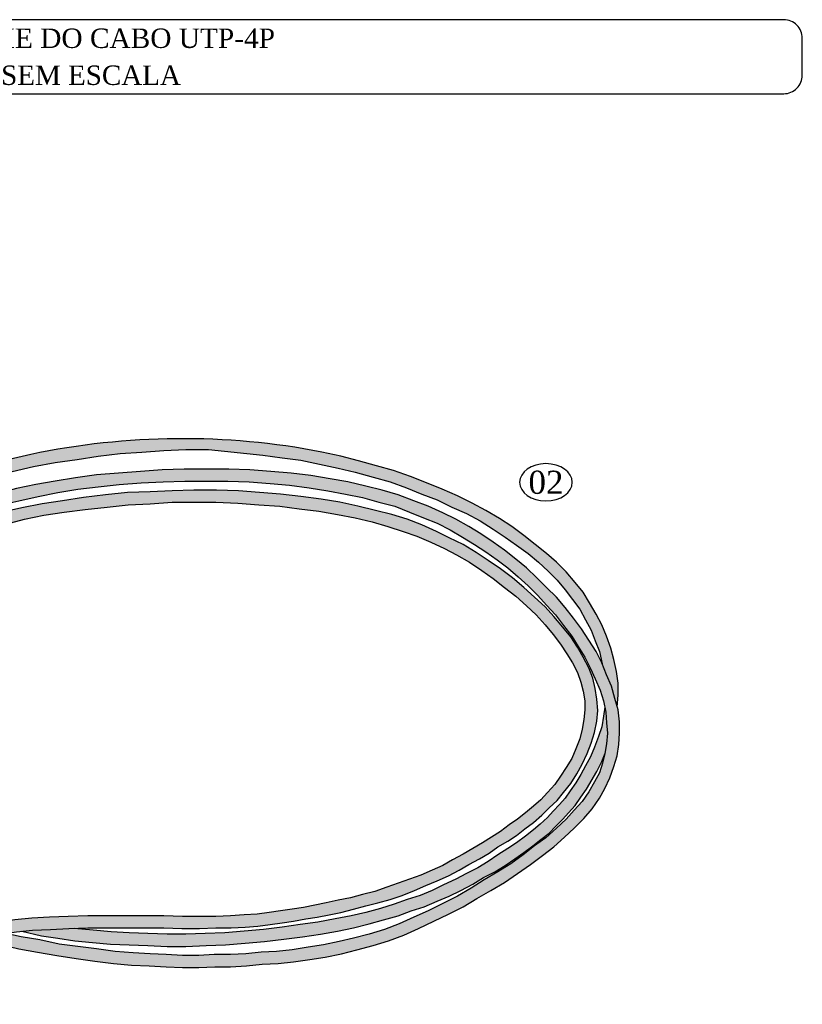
# Model space of a CAD drawing. Header units: millimetres. Extents: x 4476663 to 4477054, y -30323851 to -30323414.
# Tile 154 of 256: x 4476669.17 to 4476675.83, y -30323540.44 to -30323532.05. Entities that reach past the tile are written whole.
import ezdxf
from ezdxf.enums import TextEntityAlignment as Align

# ---------------------------------------------------------------- set-up
doc = ezdxf.new("R2010")
doc.units = ezdxf.units.MM
for name, color, linetype in [('_DETALHES', 250, 'Continuous'), ('_TEXTO', 250, 'Continuous'), ('_TITULO', 7, 'Continuous')]:
    doc.layers.add(name, color=color, linetype=linetype)
doc.styles.add('7', font='romantic.ttf', dxfattribs={"height": 2.5})
doc.styles.add('Q', font='romantic.ttf', dxfattribs={"height": 2.1})

# ---------------------------------------------------------------- blocks, each defined once
blk = doc.blocks.new('*U39')
at = {"layer": '_DETALHES', "color": 18, "linetype": 'ByBlock', "lineweight": -2, "true_color": 0x000000, "extrusion": (0, 0, -1)}
blk.add_ellipse((0, 0), major_axis=(2.85, 0), ratio=0.706294, dxfattribs=at)
at = {"layer": '_TEXTO', "color": 18, "linetype": 'ByBlock', "lineweight": -2, "true_color": 0x000000, "style": '7'}
blk.add_attdef('NUMERO_LEGENDA', text='', height=2.5, dxfattribs=at).set_placement((0, 0), align=Align.MIDDLE_CENTER)
blk = doc.blocks.new('VCXVXCVV')
at = {"layer": '_DETALHES', "ltscale": 0.6}
h = blk.add_hatch(color=256, dxfattribs=at)
h.set_gradient(color1=(90, 163, 252), color2=(195, 221, 254), one_color=1, tint=0.88, name='INVCYLINDER')
h.paths.add_polyline_path([(5173.52, 2037.54), (5175.89, 2037.81), (5178.25, 2037.98), (5179.03, 2038.04), (5178.63, 2039.32, 0.039294), (5166.24, 2037.72), (5163.88, 2037.19), (5161.6, 2036.58), (5159.35, 2035.97), (5160.75, 2034.97), (5161.95, 2035.35), (5164.23, 2035.88), (5166.51, 2036.4), (5168.87, 2036.84), (5171.24, 2037.19)])
h = blk.add_hatch(color=256, dxfattribs=at)
h.set_gradient(color1=(90, 163, 252), color2=(195, 221, 254), one_color=1, tint=0.88, name='INVCYLINDER')
h.paths.add_polyline_path([(5178.63, 2039.32), (5179.03, 2038.04), (5180.62, 2038.16), (5182.99, 2038.24), (5185.44, 2038.24), (5191.31, 2037.63), (5193.42, 2037.37), (5195.43, 2037.11), (5197.45, 2036.67), (5199.47, 2036.23), (5199.96, 2036.11), (5200.73, 2037.27), (5199.73, 2037.54), (5197.71, 2037.98, 0.060337)])
h = blk.add_hatch(color=256, dxfattribs=at)
h.set_gradient(color1=(90, 163, 252), color2=(195, 221, 254), one_color=1, tint=0.88, name='INVCYLINDER')
h.paths.add_polyline_path([(5211.74, 2032.02), (5213.32, 2031.32), (5214.81, 2030.53), (5216.21, 2029.65), (5217.52, 2028.78), (5218.75, 2027.9), (5219.67, 2027.24), (5220.89, 2027.89), (5220.77, 2027.99), (5219.54, 2028.95), (5218.22, 2029.92), (5216.91, 2030.79), (5215.42, 2031.67), (5213.93, 2032.46), (5212.35, 2033.25), (5210.69, 2033.95), (5209.02, 2034.65), (5207.27, 2035.35), (5205.43, 2035.97), (5203.59, 2036.49), (5201.66, 2037.02), (5200.73, 2037.27), (5199.96, 2036.11), (5201.31, 2035.79), (5203.24, 2035.26), (5205.08, 2034.74), (5206.83, 2034.12), (5208.49, 2033.42), (5210.16, 2032.81)])
h = blk.add_hatch(color=256, dxfattribs=at)
h.set_gradient(color1=(90, 163, 252), color2=(195, 221, 254), one_color=1, tint=0.88, name='INVCYLINDER')
h.paths.add_polyline_path([(5227.34, 2016.42), (5226.55, 2017.65), (5225.76, 2018.87), (5224.89, 2020.01), (5224.01, 2021.15), (5223.05, 2022.29), (5221.99, 2023.34), (5220.94, 2024.39), (5219.8, 2025.45), (5218.66, 2026.41), (5217.44, 2027.38), (5216.21, 2028.25), (5214.89, 2029.13), (5213.58, 2029.92), (5212.18, 2030.71), (5210.77, 2031.41), (5209.2, 2032.11), (5207.62, 2032.72), (5205.95, 2033.34), (5204.2, 2033.86), (5202.45, 2034.3), (5200.52, 2034.74), (5198.59, 2035.09), (5196.49, 2035.44), (5194.38, 2035.7), (5192.19, 2035.88), (5189.91, 2036.05), (5187.63, 2036.14), (5185.27, 2036.14), (5182.81, 2036.14), (5180.44, 2036.05), (5178.08, 2035.88), (5175.71, 2035.7), (5173.34, 2035.53), (5171.06, 2035.18), (5168.87, 2034.83), (5166.77, 2034.48), (5164.67, 2034.04), (5162.65, 2033.51), (5160.72, 2032.99), (5158.79, 2032.46), (5156.95, 2031.85), (5155.2, 2031.14), (5153.53, 2030.44), (5151.96, 2029.74), (5150.38, 2028.95), (5148.89, 2028.16), (5147.49, 2027.38), (5146.08, 2026.5), (5144.77, 2025.53), (5143.45, 2024.66), (5142.31, 2023.61), (5141.09, 2022.64), (5140.03, 2021.59), (5138.98, 2020.45), (5138.11, 2019.31), (5137.32, 2018.17), (5136.62, 2016.94), (5136, 2015.72), (5135.56, 2014.4), (5135.21, 2013.09), (5135.04, 2011.68), (5134.95, 2010.28), (5135.13, 2008.88), (5135.39, 2007.48), (5135.74, 2005.99), (5136, 2005.2), (5136.35, 2004.15), (5136.7, 2003.01), (5137.14, 2001.95), (5137.76, 2000.82), (5138.37, 1999.76), (5139.16, 1998.62), (5140.03, 1997.57), (5141, 1996.52), (5142.05, 1995.47), (5143.1, 1994.42), (5144.33, 1993.36), (5145.56, 1992.4), (5146.78, 1991.52), (5148.1, 1990.65), (5149.41, 1989.86), (5150.82, 1989.07), (5152.31, 1988.28), (5153.88, 1987.58), (5155.46, 1986.97), (5157.65, 1986.16), (5158, 1986.26), (5159.49, 1986.61), (5160.41, 1986.77), (5159.41, 1987.05), (5157.65, 1987.58), (5155.99, 1988.19), (5154.41, 1988.81), (5152.92, 1989.51), (5151.52, 1990.21), (5150.11, 1990.91), (5148.8, 1991.7), (5147.57, 1992.58), (5146.35, 1993.45), (5145.12, 1994.42), (5143.98, 1995.38), (5142.93, 1996.34), (5141.96, 1997.4), (5141.09, 1998.36), (5140.21, 1999.41), (5139.51, 2000.46), (5137.62, 2005.04), (5137.58, 2005.11), (5137.32, 2005.77), (5137.32, 2005.77), (5137.32, 2005.77), (5137.05, 2006.43), (5136.62, 2007.74), (5136.44, 2009.05), (5136.35, 2010.37), (5136.35, 2011.6), (5136.53, 2012.82), (5136.79, 2014.05), (5137.23, 2015.19), (5137.76, 2016.33), (5138.46, 2017.47), (5139.16, 2018.61), (5140.03, 2019.66), (5141, 2020.71), (5142.05, 2021.68), (5143.1, 2022.64), (5144.33, 2023.61), (5145.56, 2024.48), (5146.87, 2025.36), (5148.19, 2026.24), (5149.59, 2027.02), (5150.99, 2027.81), (5152.48, 2028.51), (5154.06, 2029.3), (5155.72, 2029.92), (5157.39, 2030.62), (5159.23, 2031.14), (5161.07, 2031.76), (5163, 2032.28), (5164.93, 2032.72), (5167.03, 2033.16), (5169.14, 2033.6), (5171.33, 2033.95), (5173.52, 2034.21), (5175.8, 2034.48), (5178.17, 2034.65), (5180.53, 2034.74), (5182.9, 2034.83), (5185.27, 2034.83), (5187.54, 2034.83), (5189.82, 2034.74), (5192.1, 2034.56), (5194.21, 2034.39), (5196.31, 2034.12), (5198.33, 2033.77), (5200.25, 2033.42), (5202.1, 2033.07), (5203.85, 2032.55), (5205.6, 2032.11), (5207.18, 2031.49), (5208.67, 2030.88), (5210.16, 2030.27), (5211.56, 2029.57), (5212.88, 2028.78), (5214.19, 2027.99), (5215.42, 2027.2), (5216.65, 2026.32), (5217.79, 2025.45), (5218.93, 2024.48), (5219.98, 2023.52), (5221.03, 2022.47), (5221.99, 2021.41), (5222.96, 2020.36), (5223.83, 2019.22), (5224.71, 2018.08), (5225.41, 2016.94), (5226.11, 2015.8), (5226.73, 2014.58), (5227.25, 2013.44), (5227.78, 2012.21), (5228.13, 2011.07), (5228.39, 2009.84), (5228.48, 2008.7), (5228.57, 2007.56), (5228.48, 2006.43), (5228.3, 2005.37), (5228.04, 2004.32), (5227.69, 2003.27), (5227.17, 2002.31), (5226.55, 2001.25), (5225.85, 2000.2), (5224.97, 1999.24), (5224.1, 1998.27), (5223.05, 1997.31), (5221.91, 1996.26), (5220.68, 1995.38), (5219.45, 1994.42), (5218.14, 1993.45), (5216.73, 1992.58), (5215.24, 1991.7), (5213.84, 1990.82), (5212.35, 1989.95), (5210.77, 1989.16), (5209.2, 1988.37), (5207.62, 1987.67), (5206.04, 1986.97), (5204.46, 1986.35), (5202.8, 1985.83), (5201.13, 1985.39), (5199.55, 1985.04), (5197.89, 1984.69), (5196.22, 1984.42), (5194.47, 1984.16), (5192.8, 1983.98), (5191.14, 1983.9), (5189.47, 1983.72), (5187.81, 1983.63), (5186.05, 1983.63), (5184.39, 1983.55), (5182.64, 1983.55), (5180.88, 1983.63), (5179.13, 1983.72), (5177.29, 1983.81), (5175.36, 1983.98), (5173.34, 1984.25), (5171.33, 1984.51), (5169.31, 1984.77), (5167.21, 1985.21), (5165.19, 1985.56), (5163.55, 1985.92), (5162.91, 1985.83), (5161.25, 1985.65), (5160.11, 1985.38), (5162.83, 1984.77), (5164.93, 1984.25), (5166.94, 1983.9), (5169.05, 1983.55), (5171.15, 1983.2), (5173.17, 1982.93), (5175.18, 1982.67), (5177.11, 1982.49), (5179.04, 1982.41), (5180.88, 1982.32), (5182.64, 1982.23), (5184.39, 1982.23), (5186.14, 1982.32), (5187.81, 1982.32), (5189.56, 1982.41), (5191.23, 1982.58), (5192.98, 1982.67), (5194.64, 1982.85), (5196.4, 1983.11), (5198.06, 1983.37), (5199.82, 1983.72), (5201.48, 1984.16), (5203.24, 1984.6), (5204.9, 1985.12), (5206.57, 1985.74), (5208.14, 1986.44), (5209.81, 1987.23), (5211.39, 1988.02), (5212.96, 1988.81), (5214.46, 1989.68), (5215.95, 1990.56), (5217.44, 1991.44), (5218.84, 1992.4), (5220.24, 1993.36), (5221.56, 1994.33), (5222.78, 1995.29), (5223.92, 1996.34), (5224.97, 1997.31), (5226.03, 1998.36), (5226.9, 1999.41), (5227.69, 2000.55), (5228.3, 2001.6), (5228.83, 2002.74), (5229.27, 2003.97), (5229.62, 2005.11), (5229.8, 2006.34), (5229.88, 2007.56), (5229.88, 2008.79), (5229.71, 2010.11), (5229.36, 2011.33), (5229.01, 2012.65), (5228.48, 2013.88), (5227.95, 2015.19)])
h = blk.add_hatch(color=256, dxfattribs=at)
h.set_gradient(color1=(90, 163, 252), color2=(195, 221, 254), one_color=1, tint=0.88, name='INVCYLINDER')
h.paths.add_polyline_path([(5152.04, 2027.46), (5150.38, 2026.59), (5148.71, 2025.62), (5147.05, 2024.57), (5145.47, 2023.52), (5143.98, 2022.38), (5142.58, 2021.24), (5141.35, 2020.1), (5140.12, 2018.87), (5139.07, 2017.73), (5138.28, 2016.59), (5137.49, 2015.37), (5136.97, 2014.23), (5136.71, 2013.67), (5136.53, 2012.82), (5136.35, 2011.6), (5136.35, 2010.37), (5136.44, 2009.05), (5136.62, 2007.74), (5137.05, 2006.43), (5137.32, 2005.77), (5137.05, 2007.48), (5137.05, 2008.53), (5137.05, 2009.58), (5137.23, 2010.54), (5137.4, 2011.6), (5137.76, 2012.65), (5138.11, 2013.7), (5138.63, 2014.75), (5139.33, 2015.8), (5140.12, 2016.94), (5141.09, 2018), (5142.23, 2019.14), (5143.45, 2020.27), (5144.86, 2021.33), (5146.26, 2022.47), (5147.84, 2023.43), (5149.41, 2024.48), (5150.99, 2025.45), (5152.66, 2026.24), (5154.32, 2027.11), (5156.08, 2027.81), (5157.83, 2028.51), (5159.67, 2029.13), (5161.51, 2029.74), (5163.53, 2030.18), (5165.54, 2030.71), (5167.65, 2031.14), (5169.84, 2031.49), (5172.12, 2031.76), (5174.48, 2032.02), (5176.76, 2032.28), (5179.13, 2032.37), (5181.5, 2032.55), (5183.95, 2032.55), (5186.23, 2032.55), (5188.6, 2032.46), (5190.88, 2032.28), (5191.78, 2032.21), (5192.22, 2033.5), (5190.96, 2033.6), (5188.68, 2033.77), (5186.32, 2033.86), (5183.86, 2033.86), (5181.5, 2033.77), (5179.13, 2033.69), (5176.67, 2033.6), (5174.31, 2033.34), (5171.94, 2033.07), (5169.66, 2032.72), (5167.47, 2032.37), (5165.28, 2031.93), (5163.18, 2031.49), (5161.16, 2030.97), (5159.23, 2030.36), (5157.39, 2029.74), (5155.55, 2029.04), (5153.8, 2028.25)])
h = blk.add_hatch(color=256, dxfattribs=at)
h.set_gradient(color1=(90, 163, 252), color2=(195, 221, 254), one_color=1, tint=0.88, name='INVCYLINDER')
h.paths.add_polyline_path([(5203.15, 2030.44), (5204.81, 2029.92), (5206.48, 2029.39), (5207.97, 2028.87), (5209.46, 2028.25), (5210.95, 2027.55), (5212.26, 2026.85), (5213.67, 2026.06), (5214.98, 2025.18), (5216.21, 2024.31), (5217.44, 2023.34), (5218.66, 2022.38), (5219.8, 2021.33), (5220.85, 2020.36), (5221.82, 2019.31), (5222.69, 2018.26), (5223.48, 2017.21), (5224.19, 2016.16), (5224.8, 2015.19), (5225.32, 2014.14), (5225.68, 2013.09), (5225.94, 2012.12), (5226.11, 2011.07), (5226.11, 2010.11), (5226.03, 2009.05), (5225.85, 2008), (5225.59, 2006.95), (5225.15, 2005.9), (5224.71, 2004.85), (5224.1, 2003.88), (5223.48, 2002.92), (5222.87, 2002.04), (5222.08, 2001.17), (5221.38, 2000.38), (5220.59, 1999.68), (5219.71, 1998.97), (5218.84, 1998.27), (5217.96, 1997.66), (5217, 1996.96), (5216.03, 1996.34), (5215.07, 1995.73), (5214.02, 1995.12), (5212.96, 1994.5), (5211.83, 1993.89), (5210.77, 1993.28), (5209.63, 1992.75), (5208.41, 1992.22), (5207.18, 1991.79), (5205.95, 1991.35), (5204.73, 1990.91), (5203.41, 1990.47), (5202.1, 1990.12), (5200.78, 1989.77), (5199.47, 1989.51), (5198.15, 1989.24), (5196.92, 1988.98), (5195.7, 1988.72), (5194.45, 1988.54), (5195.57, 1987.41), (5195.96, 1987.49), (5197.19, 1987.67), (5198.5, 1987.93), (5199.73, 1988.19), (5201.13, 1988.54), (5202.45, 1988.89), (5203.76, 1989.24), (5205.08, 1989.59), (5206.39, 1990.03), (5207.71, 1990.56), (5208.93, 1991.09), (5210.16, 1991.61), (5211.39, 1992.14), (5212.53, 1992.75), (5213.58, 1993.36), (5214.72, 1993.98), (5215.77, 1994.59), (5216.73, 1995.29), (5217.79, 1995.91), (5218.75, 1996.52), (5219.63, 1997.22), (5220.59, 1997.92), (5221.47, 1998.71), (5222.26, 1999.5), (5223.13, 2000.29), (5223.83, 2001.17), (5224.62, 2002.13), (5225.24, 2003.18), (5225.85, 2004.23), (5226.38, 2005.37), (5226.81, 2006.51), (5227.17, 2007.65), (5227.43, 2008.88), (5227.52, 2010.02), (5227.43, 2011.25), (5227.25, 2012.39), (5226.99, 2013.53), (5226.55, 2014.66), (5225.94, 2015.8), (5225.32, 2016.86), (5224.62, 2018), (5223.75, 2019.05), (5222.78, 2020.19), (5221.82, 2021.24), (5220.68, 2022.29), (5219.54, 2023.34), (5218.31, 2024.39), (5217, 2025.36), (5215.68, 2026.24), (5214.37, 2027.11), (5212.96, 2027.99), (5211.47, 2028.69), (5210.07, 2029.39), (5208.49, 2030.09), (5206.92, 2030.71), (5205.25, 2031.23), (5203.5, 2031.67), (5201.57, 2032.11), (5199.64, 2032.55), (5197.62, 2032.9), (5195.43, 2033.16), (5193.24, 2033.42), (5192.22, 2033.5), (5191.78, 2032.21), (5193.15, 2032.11), (5195.26, 2031.85), (5197.36, 2031.58), (5199.38, 2031.23), (5201.31, 2030.88)])
h = blk.add_hatch(color=256, dxfattribs=at)
h.set_gradient(color1=(90, 163, 252), color2=(195, 221, 254), one_color=1, tint=0.88, name='INVCYLINDER')
h.paths.add_polyline_path([(5224.01, 2023.08), (5224.8, 2022.03), (5225.59, 2020.98), (5226.2, 2019.84), (5226.81, 2018.7), (5227.25, 2017.56), (5227.69, 2016.42), (5228, 2015.07), (5228.48, 2013.88), (5229.01, 2012.65), (5229.36, 2011.33), (5229.62, 2010.42), (5229.71, 2011.68), (5229.71, 2013), (5229.53, 2014.23), (5229.27, 2015.54), (5228.92, 2016.77), (5228.48, 2018.08), (5227.95, 2019.31), (5227.34, 2020.45), (5226.64, 2021.68), (5225.94, 2022.82), (5225.06, 2023.87), (5224.1, 2025.01), (5223.05, 2026.06), (5221.99, 2027.02), (5220.89, 2027.89), (5219.67, 2027.24), (5219.98, 2027.02), (5221.12, 2026.06), (5222.17, 2025.1), (5223.13, 2024.13)])
h = blk.add_hatch(color=256, dxfattribs=at)
h.set_gradient(color1=(90, 163, 252), color2=(195, 221, 254), one_color=1, tint=0.88, name='INVCYLINDER')
h.paths.add_polyline_path([(5195.61, 1985.56), (5197.54, 1985.83), (5199.38, 1986.18), (5201.13, 1986.53), (5202.8, 1986.97), (5204.37, 1987.4), (5205.95, 1987.84), (5207.35, 1988.37), (5208.76, 1988.81), (5210.16, 1989.42), (5211.47, 1989.95), (5212.7, 1990.56), (5214.02, 1991.26), (5215.16, 1991.96), (5216.38, 1992.58), (5217.52, 1993.28), (5218.57, 1993.98), (5219.54, 1994.68), (5220.5, 1995.38), (5221.38, 1996.08), (5222.26, 1996.78), (5222.96, 1997.48), (5223.75, 1998.27), (5224.36, 1998.97), (5225.06, 1999.76), (5225.68, 2000.64), (5226.29, 2001.52), (5227.43, 2003.44), (5227.95, 2004.5), (5228.32, 2005.43), (5228.48, 2006.43), (5228.57, 2007.56), (5228.48, 2008.7), (5228.39, 2009.84), (5228.28, 2010.38), (5228.13, 2009.41), (5227.95, 2008.27), (5227.6, 2007.21), (5227.17, 2006.07), (5226.73, 2005.02), (5226.2, 2004.06), (5225.68, 2003.09), (5225.15, 2002.22), (5224.54, 2001.34), (5224.01, 2000.55), (5223.4, 1999.85), (5222.69, 1999.15), (5222.08, 1998.45), (5221.29, 1997.75), (5220.59, 1997.13), (5219.71, 1996.43), (5218.75, 1995.73), (5217.79, 1995.12), (5216.73, 1994.42), (5215.68, 1993.71), (5214.54, 1993.01), (5213.32, 1992.4), (5212.18, 1991.79), (5210.86, 1991.17), (5209.63, 1990.56), (5208.32, 1990.03), (5206.92, 1989.59), (5205.51, 1989.07), (5204.02, 1988.63), (5202.45, 1988.19), (5200.87, 1987.84), (5199.12, 1987.49), (5197.27, 1987.14), (5195.35, 1986.88), (5193.42, 1986.61), (5191.4, 1986.35), (5189.3, 1986.18), (5187.19, 1986), (5185.09, 1985.91), (5182.99, 1985.83), (5180.97, 1985.83), (5178.87, 1985.91), (5176.85, 1986), (5174.92, 1986.09), (5172.99, 1986.26), (5170.91, 1986.46), (5170.36, 1986.44), (5168.35, 1986.35), (5166.42, 1986.26), (5165.25, 1986.15), (5167.38, 1985.65), (5169.14, 1985.39), (5170.98, 1985.12), (5172.91, 1984.95), (5174.83, 1984.77), (5176.85, 1984.69), (5178.87, 1984.6), (5180.97, 1984.51), (5182.99, 1984.51), (5185.18, 1984.6), (5187.28, 1984.69), (5189.39, 1984.86), (5191.49, 1985.04), (5193.59, 1985.3)])
h = blk.add_hatch(color=256, dxfattribs=at)
h.set_gradient(color1=(90, 163, 252), color2=(195, 221, 254), one_color=1, tint=0.88, name='INVCYLINDER')
h.paths.add_polyline_path([(5155.11, 1983.81), (5155.86, 1984.15), (5154.54, 1984.97), (5154.5, 1984.95), (5153.53, 1984.34), (5152.48, 1983.63), (5151.43, 1982.85), (5150.2, 1981.79), (5148.89, 1980.65), (5147.05, 1979.03), (5148.01, 1978.46), (5148.15, 1978.25), (5149.76, 1979.69), (5151.08, 1980.83), (5152.22, 1981.79), (5153.27, 1982.58), (5154.23, 1983.28)])
h.paths.add_polyline_path([(5158.35, 1985.04), (5159.76, 1985.3), (5161.25, 1985.65), (5162.91, 1985.83), (5164.67, 1986.09), (5166.42, 1986.26), (5168.35, 1986.35), (5170.36, 1986.44), (5172.38, 1986.53), (5174.48, 1986.53), (5176.5, 1986.53), (5177.19, 1986.53), (5176.45, 1987.84), (5174.48, 1987.84), (5172.38, 1987.84), (5170.28, 1987.75), (5168.26, 1987.67), (5166.33, 1987.58), (5164.49, 1987.4), (5162.74, 1987.14), (5161.07, 1986.88), (5159.49, 1986.61), (5158, 1986.26), (5156.78, 1985.91), (5155.55, 1985.48), (5154.54, 1984.97), (5155.86, 1984.15), (5156.08, 1984.25), (5157.13, 1984.6)])
h.paths.add_polyline_path([(5178.6, 1987.84), (5176.5, 1987.84), (5176.45, 1987.84), (5177.19, 1986.53), (5178.6, 1986.53), (5180.62, 1986.53), (5182.55, 1986.44), (5184.48, 1986.44), (5186.23, 1986.53), (5187.9, 1986.53), (5189.39, 1986.61), (5190.79, 1986.7), (5192.1, 1986.88), (5193.42, 1987.05), (5194.64, 1987.23), (5195.57, 1987.41), (5194.45, 1988.54), (5193.24, 1988.37), (5192.01, 1988.19), (5190.7, 1988.02), (5189.3, 1987.93), (5187.81, 1987.84), (5186.23, 1987.75), (5184.48, 1987.75), (5182.64, 1987.75), (5180.62, 1987.84)])
at = {"layer": '_DETALHES'}
blk.add_lwpolyline([(5097.63, 2076.73), (5247.63, 2076.73, 0.414214), (5249.63, 2078.73), (5249.63, 2082.73, 0.414214), (5247.63, 2084.73), (5097.63, 2084.73, 0.414214), (5095.63, 2082.73), (5095.63, 2078.73, 0.414214)], format="xyb", close=True, dxfattribs=at)
at = {"layer": '_DETALHES', "ltscale": 0.039462}
blk.add_lwpolyline([(5219.54, 2028.95), (5218.22, 2029.92), (5216.91, 2030.79), (5215.42, 2031.67), (5213.93, 2032.46), (5212.35, 2033.25), (5210.69, 2033.95), (5209.02, 2034.65), (5207.27, 2035.35), (5205.43, 2035.97), (5203.59, 2036.49), (5201.66, 2037.02), (5199.73, 2037.54), (5197.71, 2037.98, 0.099865), (5166.24, 2037.72), (5163.88, 2037.19), (5161.6, 2036.58)], format="xyb", dxfattribs=at)
for points in [[(5164.23, 2035.88), (5166.51, 2036.4), (5168.87, 2036.84), (5171.24, 2037.19), (5173.52, 2037.54), (5175.89, 2037.81), (5178.25, 2037.98), (5180.62, 2038.16), (5182.99, 2038.24), (5185.44, 2038.24), (5191.31, 2037.63), (5193.42, 2037.37), (5195.43, 2037.11), (5197.45, 2036.67), (5199.47, 2036.23)], [(5189.91, 2036.05), (5187.63, 2036.14), (5185.27, 2036.14), (5182.81, 2036.14), (5180.44, 2036.05), (5178.08, 2035.88), (5175.71, 2035.7), (5173.34, 2035.53), (5171.06, 2035.18), (5168.87, 2034.83), (5166.77, 2034.48), (5164.67, 2034.04), (5162.65, 2033.51), (5160.72, 2032.99), (5158.79, 2032.46)], [(5217.44, 2027.38), (5216.21, 2028.25), (5214.89, 2029.13), (5213.58, 2029.92), (5212.18, 2030.71), (5210.77, 2031.41), (5209.2, 2032.11), (5207.62, 2032.72), (5205.95, 2033.34), (5204.2, 2033.86), (5202.45, 2034.3), (5200.52, 2034.74), (5198.59, 2035.09), (5196.49, 2035.44), (5194.38, 2035.7), (5192.19, 2035.88), (5189.91, 2036.05)], [(5199.47, 2036.23), (5201.31, 2035.79), (5203.24, 2035.26), (5205.08, 2034.74), (5206.83, 2034.12), (5208.49, 2033.42), (5210.16, 2032.81), (5211.74, 2032.02), (5213.32, 2031.32), (5214.81, 2030.53), (5216.21, 2029.65), (5217.52, 2028.78), (5218.75, 2027.9), (5219.98, 2027.02)], [(5157.39, 2030.62), (5159.23, 2031.14), (5161.07, 2031.76), (5163, 2032.28), (5164.93, 2032.72), (5167.03, 2033.16), (5169.14, 2033.6), (5171.33, 2033.95), (5173.52, 2034.21), (5175.8, 2034.48), (5178.17, 2034.65), (5180.53, 2034.74), (5182.9, 2034.83), (5185.27, 2034.83), (5187.54, 2034.83), (5189.82, 2034.74), (5192.1, 2034.56), (5194.21, 2034.39), (5196.31, 2034.12), (5198.33, 2033.77), (5200.25, 2033.42), (5202.1, 2033.07)], [(5199.64, 2032.55), (5197.62, 2032.9), (5195.43, 2033.16), (5193.24, 2033.42), (5190.96, 2033.6), (5188.68, 2033.77), (5186.32, 2033.86), (5183.86, 2033.86), (5181.5, 2033.77), (5179.13, 2033.69), (5176.67, 2033.6), (5174.31, 2033.34), (5171.94, 2033.07), (5169.66, 2032.72), (5167.47, 2032.37), (5165.28, 2031.93), (5163.18, 2031.49), (5161.16, 2030.97), (5159.23, 2030.36), (5157.39, 2029.74)], [(5202.1, 2033.07), (5203.85, 2032.55), (5205.6, 2032.11), (5207.18, 2031.49), (5208.67, 2030.88), (5210.16, 2030.27), (5211.56, 2029.57), (5212.88, 2028.78), (5214.19, 2027.99), (5215.42, 2027.2), (5216.65, 2026.32), (5217.79, 2025.45)], [(5163.53, 2030.18), (5165.54, 2030.71), (5167.65, 2031.14), (5169.84, 2031.49), (5172.12, 2031.76), (5174.48, 2032.02), (5176.76, 2032.28), (5179.13, 2032.37), (5181.5, 2032.55), (5183.95, 2032.55), (5186.23, 2032.55), (5188.6, 2032.46), (5190.88, 2032.28), (5193.15, 2032.11), (5195.26, 2031.85), (5197.36, 2031.58), (5199.38, 2031.23), (5201.31, 2030.88), (5203.15, 2030.44), (5204.81, 2029.92)], [(5217, 2025.36), (5215.68, 2026.24), (5214.37, 2027.11), (5212.96, 2027.99), (5211.47, 2028.69), (5210.07, 2029.39), (5208.49, 2030.09), (5206.92, 2030.71), (5205.25, 2031.23), (5203.5, 2031.67), (5201.57, 2032.11), (5199.64, 2032.55)], [(5204.81, 2029.92), (5206.48, 2029.39), (5207.97, 2028.87), (5209.46, 2028.25), (5210.95, 2027.55), (5212.26, 2026.85), (5213.67, 2026.06), (5214.98, 2025.18), (5216.21, 2024.31), (5217.44, 2023.34)], [(5229.62, 2010.42), (5229.71, 2011.68), (5229.71, 2013), (5229.53, 2014.23), (5229.27, 2015.54), (5228.92, 2016.77), (5228.48, 2018.08), (5227.95, 2019.31), (5227.34, 2020.45), (5226.64, 2021.68), (5225.94, 2022.82), (5225.06, 2023.87), (5224.1, 2025.01), (5223.05, 2026.06), (5221.99, 2027.02), (5220.77, 2027.99), (5219.54, 2028.95)], [(5227.69, 2000.55), (5228.3, 2001.6), (5228.83, 2002.74), (5229.27, 2003.97), (5229.62, 2005.11), (5229.8, 2006.34), (5229.88, 2007.56), (5229.88, 2008.79), (5229.71, 2010.11), (5229.36, 2011.33), (5229.01, 2012.65), (5228.48, 2013.88), (5227.95, 2015.19), (5227.34, 2016.42), (5226.55, 2017.65), (5225.76, 2018.87), (5224.89, 2020.01), (5224.01, 2021.15), (5223.05, 2022.29), (5221.99, 2023.34), (5220.94, 2024.39), (5219.8, 2025.45), (5218.66, 2026.41), (5217.44, 2027.38)], [(5219.98, 2027.02), (5221.12, 2026.06), (5222.17, 2025.1), (5223.13, 2024.13), (5224.01, 2023.08), (5224.8, 2022.03), (5225.59, 2020.98), (5226.2, 2019.84), (5226.81, 2018.7), (5227.25, 2017.56), (5227.69, 2016.42), (5228, 2015.07)], [(5225.24, 2003.18), (5225.85, 2004.23), (5226.38, 2005.37), (5226.81, 2006.51), (5227.17, 2007.65), (5227.43, 2008.88), (5227.52, 2010.02), (5227.43, 2011.25), (5227.25, 2012.39), (5226.99, 2013.53), (5226.55, 2014.66), (5225.94, 2015.8), (5225.32, 2016.86), (5224.62, 2018), (5223.75, 2019.05), (5222.78, 2020.19), (5221.82, 2021.24), (5220.68, 2022.29), (5219.54, 2023.34), (5218.31, 2024.39), (5217, 2025.36)], [(5217.79, 2025.45), (5218.93, 2024.48), (5219.98, 2023.52), (5221.03, 2022.47), (5221.99, 2021.41), (5222.96, 2020.36), (5223.83, 2019.22), (5224.71, 2018.08), (5225.41, 2016.94), (5226.11, 2015.8), (5226.73, 2014.58), (5227.25, 2013.44), (5227.78, 2012.21), (5228.13, 2011.07), (5228.39, 2009.84), (5228.48, 2008.7), (5228.57, 2007.56), (5228.48, 2006.43), (5228.3, 2005.37), (5228.04, 2004.32)], [(5217.44, 2023.34), (5218.66, 2022.38), (5219.8, 2021.33), (5220.85, 2020.36), (5221.82, 2019.31), (5222.69, 2018.26), (5223.48, 2017.21), (5224.19, 2016.16), (5224.8, 2015.19), (5225.32, 2014.14), (5225.68, 2013.09), (5225.94, 2012.12), (5226.11, 2011.07), (5226.11, 2010.11), (5226.03, 2009.05), (5225.85, 2008), (5225.59, 2006.95), (5225.15, 2005.9), (5224.71, 2004.85), (5224.1, 2003.88), (5223.48, 2002.92), (5222.87, 2002.04), (5222.08, 2001.17), (5221.38, 2000.38), (5220.59, 1999.68), (5219.71, 1998.97), (5218.84, 1998.27), (5217.96, 1997.66), (5217, 1996.96), (5216.03, 1996.34), (5215.07, 1995.73), (5214.02, 1995.12), (5212.96, 1994.5)], [(5228.28, 2010.38), (5228.13, 2009.41), (5227.95, 2008.27), (5227.6, 2007.21), (5227.17, 2006.07), (5226.73, 2005.02), (5226.2, 2004.06), (5225.68, 2003.09), (5225.15, 2002.22), (5224.54, 2001.34), (5224.01, 2000.55), (5223.4, 1999.85), (5222.69, 1999.15), (5222.08, 1998.45), (5221.29, 1997.75), (5220.59, 1997.13), (5219.71, 1996.43), (5218.75, 1995.73), (5217.79, 1995.12)], [(5217.52, 1993.28), (5218.57, 1993.98), (5219.54, 1994.68), (5220.5, 1995.38), (5221.38, 1996.08), (5222.26, 1996.78), (5222.96, 1997.48), (5223.75, 1998.27), (5224.36, 1998.97), (5225.06, 1999.76), (5225.68, 2000.64), (5226.29, 2001.52), (5227.43, 2003.44), (5227.95, 2004.5), (5228.32, 2005.43)], [(5228.04, 2004.32), (5227.69, 2003.27), (5227.17, 2002.31), (5226.55, 2001.25), (5225.85, 2000.2), (5224.97, 1999.24), (5224.1, 1998.27), (5223.05, 1997.31), (5221.91, 1996.26), (5220.68, 1995.38), (5219.45, 1994.42), (5218.14, 1993.45), (5216.73, 1992.58), (5215.24, 1991.7), (5213.84, 1990.82), (5212.35, 1989.95)], [(5217.79, 1995.91), (5218.75, 1996.52), (5219.63, 1997.22), (5220.59, 1997.92), (5221.47, 1998.71), (5222.26, 1999.5), (5223.13, 2000.29), (5223.83, 2001.17), (5224.62, 2002.13), (5225.24, 2003.18)], [(5218.84, 1992.4), (5220.24, 1993.36), (5221.56, 1994.33), (5222.78, 1995.29), (5223.92, 1996.34), (5224.97, 1997.31), (5226.03, 1998.36), (5226.9, 1999.41), (5227.69, 2000.55)], [(5201.13, 1988.54), (5202.45, 1988.89), (5203.76, 1989.24), (5205.08, 1989.59), (5206.39, 1990.03), (5207.71, 1990.56), (5208.93, 1991.09), (5210.16, 1991.61), (5211.39, 1992.14), (5212.53, 1992.75), (5213.58, 1993.36), (5214.72, 1993.98), (5215.77, 1994.59), (5216.73, 1995.29), (5217.79, 1995.91)], [(5212.96, 1994.5), (5211.83, 1993.89), (5210.77, 1993.28), (5209.63, 1992.75), (5208.41, 1992.22), (5207.18, 1991.79), (5205.95, 1991.35), (5204.73, 1990.91), (5203.41, 1990.47), (5202.1, 1990.12), (5200.78, 1989.77)], [(5217.79, 1995.12), (5216.73, 1994.42), (5215.68, 1993.71), (5214.54, 1993.01), (5213.32, 1992.4), (5212.18, 1991.79), (5210.86, 1991.17), (5209.63, 1990.56), (5208.32, 1990.03), (5206.92, 1989.59), (5205.51, 1989.07)], [(5189.39, 1984.86), (5191.49, 1985.04), (5193.59, 1985.3), (5195.61, 1985.56), (5197.54, 1985.83), (5199.38, 1986.18), (5201.13, 1986.53), (5202.8, 1986.97), (5204.37, 1987.4), (5205.95, 1987.84), (5207.35, 1988.37), (5208.76, 1988.81), (5210.16, 1989.42), (5211.47, 1989.95), (5212.7, 1990.56), (5214.02, 1991.26), (5215.16, 1991.96), (5216.38, 1992.58), (5217.52, 1993.28)], [(5199.82, 1983.72), (5201.48, 1984.16), (5203.24, 1984.6), (5204.9, 1985.12), (5206.57, 1985.74), (5208.14, 1986.44), (5209.81, 1987.23), (5211.39, 1988.02), (5212.96, 1988.81), (5214.46, 1989.68), (5215.95, 1990.56), (5217.44, 1991.44), (5218.84, 1992.4)], [(5200.78, 1989.77), (5199.47, 1989.51), (5198.15, 1989.24), (5196.92, 1988.98), (5195.7, 1988.72), (5194.47, 1988.54), (5193.24, 1988.37), (5192.01, 1988.19), (5190.7, 1988.02), (5189.3, 1987.93), (5187.81, 1987.84), (5186.23, 1987.75)], [(5205.51, 1989.07), (5204.02, 1988.63), (5202.45, 1988.19), (5200.87, 1987.84), (5199.12, 1987.49), (5197.27, 1987.14), (5195.35, 1986.88), (5193.42, 1986.61), (5191.4, 1986.35), (5189.3, 1986.18), (5187.19, 1986)], [(5212.35, 1989.95), (5210.77, 1989.16), (5209.2, 1988.37), (5207.62, 1987.67), (5206.04, 1986.97), (5204.46, 1986.35), (5202.8, 1985.83), (5201.13, 1985.39)], [(5186.23, 1986.53), (5187.9, 1986.53), (5189.39, 1986.61), (5190.79, 1986.7), (5192.1, 1986.88), (5193.42, 1987.05), (5194.64, 1987.23), (5195.96, 1987.49), (5197.19, 1987.67), (5198.5, 1987.93), (5199.73, 1988.19), (5201.13, 1988.54)], [(5186.23, 1987.75), (5184.48, 1987.75), (5182.64, 1987.75), (5180.62, 1987.84), (5178.6, 1987.84), (5176.5, 1987.84), (5174.48, 1987.84), (5172.38, 1987.84), (5170.28, 1987.75), (5168.26, 1987.67), (5166.33, 1987.58), (5164.49, 1987.4), (5162.74, 1987.14), (5161.07, 1986.88), (5159.49, 1986.61), (5158, 1986.26), (5156.78, 1985.91), (5155.55, 1985.48), (5154.5, 1984.95), (5153.53, 1984.34), (5152.48, 1983.63), (5151.43, 1982.85), (5150.2, 1981.79), (5148.89, 1980.65)], [(5157.13, 1984.6), (5158.35, 1985.04), (5159.76, 1985.3), (5161.25, 1985.65), (5162.91, 1985.83), (5164.67, 1986.09), (5166.42, 1986.26), (5168.35, 1986.35), (5170.36, 1986.44), (5172.38, 1986.53), (5174.48, 1986.53), (5176.5, 1986.53), (5178.6, 1986.53), (5180.62, 1986.53), (5182.55, 1986.44), (5184.48, 1986.44), (5186.23, 1986.53)], [(5186.05, 1983.63), (5184.39, 1983.55), (5182.64, 1983.55), (5180.88, 1983.63), (5179.13, 1983.72), (5177.29, 1983.81), (5175.36, 1983.98), (5173.34, 1984.25), (5171.33, 1984.51), (5169.31, 1984.77), (5167.21, 1985.21), (5165.19, 1985.56), (5163.55, 1985.92)], [(5165.25, 1986.15), (5167.38, 1985.65), (5169.14, 1985.39), (5170.98, 1985.12), (5172.91, 1984.95), (5174.83, 1984.77), (5176.85, 1984.69), (5178.87, 1984.6), (5180.97, 1984.51), (5182.99, 1984.51), (5185.18, 1984.6), (5187.28, 1984.69), (5189.39, 1984.86)], [(5187.19, 1986), (5185.09, 1985.91), (5182.99, 1985.83), (5180.97, 1985.83), (5178.87, 1985.91), (5176.85, 1986), (5174.92, 1986.09), (5172.99, 1986.26), (5170.91, 1986.46)], [(5160.11, 1985.38), (5162.83, 1984.77), (5164.93, 1984.25), (5166.94, 1983.9), (5169.05, 1983.55), (5171.15, 1983.2), (5173.17, 1982.93), (5175.18, 1982.67), (5177.11, 1982.49), (5179.04, 1982.41), (5180.88, 1982.32), (5182.64, 1982.23), (5184.39, 1982.23), (5186.14, 1982.32)], [(5201.13, 1985.39), (5199.55, 1985.04), (5197.89, 1984.69), (5196.22, 1984.42), (5194.47, 1984.16), (5192.8, 1983.98), (5191.14, 1983.9), (5189.47, 1983.72), (5187.81, 1983.63), (5186.05, 1983.63)], [(5186.14, 1982.32), (5187.81, 1982.32), (5189.56, 1982.41), (5191.23, 1982.58), (5192.98, 1982.67), (5194.64, 1982.85), (5196.4, 1983.11), (5198.06, 1983.37), (5199.82, 1983.72)]]:
    blk.add_lwpolyline(points, dxfattribs=at)
at = {"layer": '_DETALHES'}
blk.add_blockref('*U39', (5221.92, 2034.71), dxfattribs=at).add_auto_attribs({'NUMERO_LEGENDA': '02'})
at = {"layer": '_TITULO', "style": 'Q'}
for tag, p in [('DETALHE-DEFINIÇÃO', (5172.63, 2082.73, 0)), ('ESCALA', (5172.63, 2078.73, 0))]:
    blk.add_attdef(tag, text='', height=2.1, dxfattribs=at).set_placement(p, align=Align.MIDDLE_CENTER)

msp = doc.modelspace()

# ---------------------------------------------------------------- block references
at = {"layer": '_DETALHES', "xscale": 0.07878947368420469, "yscale": 0.07878947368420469, "zscale": 0.07878947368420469}
msp.add_blockref('VCXVXCVV', (4476262.2194, -30323696.3087), dxfattribs=at).add_auto_attribs({'DETALHE-DEFINIÇÃO': 'DETALHE DO CABO UTP-4P ', 'ESCALA': 'SEM ESCALA'})

doc.saveas('drawing.dxf')
